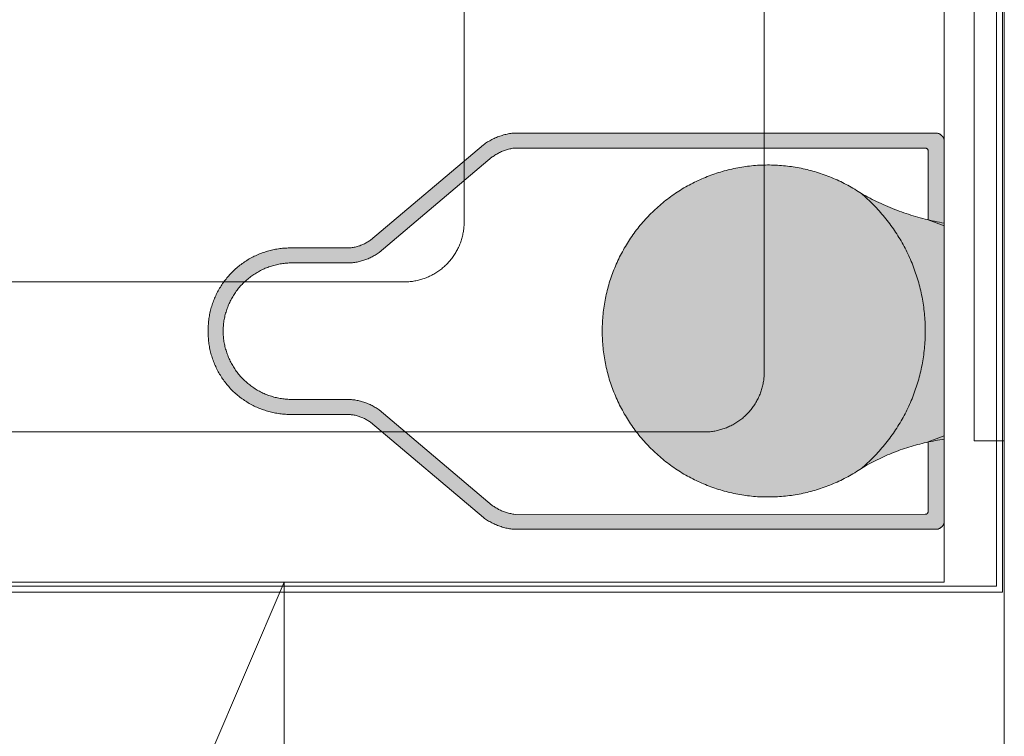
# Model space of a CAD drawing. Header units: metres. Extents: x -2 to 117, y -1 to 84.
# Tile 173 of 186: x 49.791 to 50.448, y 43.339 to 43.817. Entities that reach past the tile are written whole.
import ezdxf

# ---------------------------------------------------------------- set-up
doc = ezdxf.new("R2010")
doc.units = ezdxf.units.M
for name, color, linetype in [('KFP_Möblierung', 7, 'Continuous'), ('KFP_Möblierung_festeinbauten_neubau', 7, 'Continuous'), ('KFP_Sanitär', 7, 'Continuous'), ('KFP_Wand Aussen', 7, 'Continuous'), ('KFP_Wand Innen', 7, 'Continuous'), ('Neubau_KFP_BH_Lose Möblierung_neubau', 7, 'Continuous'), ('Neubau_KFP_Möblierung', 7, 'Continuous'), ('Neubau_KFP_Wand Innen', 7, 'Continuous')]:
    doc.layers.add(name, color=color, linetype=linetype)

# ---------------------------------------------------------------- blocks, each defined once
blk = doc.blocks.new('ITB_1002-ID-43-8-11635-220')
at = {"layer": 'KFP_Sanitär', "lineweight": 5, "true_color": 0x5a5d5a}
for points in [[(-15.04602, -17.26325), (-15.04184, -17.26239), (-15.04184, -17.25215), (-15.04602, -17.25302)], [(-15.04184, -17.26239), (-15.04064, -17.26215), (-15.04064, -17.25215), (-15.04184, -17.25215)], [(-15.04064, -17.26215), (-14.76725, -17.26215), (-14.76725, -17.25215), (-15.04064, -17.25215)], [(-14.76725, -17.26215), (-14.76584, -17.26274), (-14.76525, -17.26415), (-14.76525, -17.25215), (-14.76584, -17.25215), (-14.76725, -17.25215)], [(-14.76525, -17.26415), (-14.76021, -17.31187), (-14.75765, -17.3128), (-14.75562, -17.31353), (-14.75562, -17.25445), (-14.75765, -17.25277), (-14.76021, -17.25215), (-14.76525, -17.25215)], [(-15.06167, -17.27304), (-15.05581, -17.2681), (-15.05581, -17.25641), (-15.06167, -17.25996)], [(-15.05581, -17.2681), (-15.05554, -17.26794), (-15.05554, -17.25624), (-15.05581, -17.25641)], [(-15.05554, -17.26794), (-15.05112, -17.26525), (-15.05112, -17.2545), (-15.05554, -17.25624)], [(-15.05112, -17.26525), (-15.04886, -17.26437), (-15.04886, -17.25361), (-15.05112, -17.2545)], [(-15.04886, -17.26437), (-15.04602, -17.26325), (-15.04602, -17.25302), (-15.04886, -17.25361)], [(-14.75562, -17.31353), (-14.75453, -17.31393), (-14.75453, -17.25685), (-14.75562, -17.25445)], [(-15.13127, -17.33174), (-15.13127, -17.31866), (-15.06167, -17.25996), (-15.06167, -17.27304)], [(-14.76525, -17.31005), (-14.76021, -17.31187), (-14.76525, -17.26415)], [(-14.90889, -17.48836), (-14.89645, -17.49197), (-14.89645, -17.27621), (-14.90889, -17.27982)], [(-14.89645, -17.49197), (-14.88368, -17.4941), (-14.88368, -17.27408), (-14.89645, -17.27621)], [(-14.88368, -17.4941), (-14.87074, -17.49473), (-14.87074, -17.27346), (-14.88368, -17.27408)], [(-14.87074, -17.49473), (-14.85782, -17.49384), (-14.85782, -17.27435), (-14.87074, -17.27346)], [(-14.85782, -17.49384), (-14.84509, -17.49144), (-14.84509, -17.27675), (-14.85782, -17.27435)], [(-14.84509, -17.49144), (-14.83273, -17.48757), (-14.83273, -17.28061), (-14.84509, -17.27675)], [(-14.93208, -17.47693), (-14.92082, -17.48332), (-14.92082, -17.28486), (-14.93208, -17.29126)], [(-14.92082, -17.48332), (-14.90889, -17.48836), (-14.90889, -17.27982), (-14.92082, -17.28486)], [(-14.83273, -17.48757), (-14.82091, -17.48229), (-14.82091, -17.2859), (-14.83273, -17.28061)], [(-14.94252, -17.46926), (-14.93208, -17.47693), (-14.93208, -17.29126), (-14.94252, -17.29893)], [(-14.82091, -17.48229), (-14.80978, -17.47566), (-14.80978, -17.29253), (-14.82091, -17.2859)], [(-14.80978, -17.47566), (-14.79677, -17.46873), (-14.79665, -17.46868), (-14.78314, -17.46315), (-14.783, -17.46311), (-14.76901, -17.45896), (-14.76892, -17.45895), (-14.75453, -17.45622), (-14.75453, -17.31222), (-14.76892, -17.30909), (-14.76901, -17.30907), (-14.783, -17.30474), (-14.78314, -17.30469), (-14.79665, -17.29921), (-14.79677, -17.29915), (-14.80978, -17.29253)], [(-14.95198, -17.46042), (-14.94252, -17.46926), (-14.94252, -17.29893), (-14.95198, -17.30777)], [(-14.96035, -17.45054), (-14.95198, -17.46042), (-14.95198, -17.30777), (-14.96035, -17.31765)], [(-14.96751, -17.43974), (-14.96035, -17.45054), (-14.96035, -17.31765), (-14.96751, -17.32844)], [(-15.14156, -17.33682), (-15.13742, -17.33537), (-15.13742, -17.32376), (-15.14156, -17.32623)], [(-15.13742, -17.33537), (-15.13705, -17.33516), (-15.13127, -17.33174), (-15.13127, -17.31866), (-15.13705, -17.32354), (-15.13742, -17.32376)], [(-15.21219, -17.34485), (-15.20712, -17.34249), (-15.205, -17.3415), (-15.205, -17.33086), (-15.20712, -17.33137), (-15.21219, -17.33345)], [(-15.205, -17.3415), (-15.19865, -17.33979), (-15.19733, -17.33944), (-15.19733, -17.32927), (-15.19865, -17.32937), (-15.205, -17.33086)], [(-15.19733, -17.33944), (-15.18996, -17.33878), (-15.18942, -17.33873), (-15.18942, -17.32873), (-15.18996, -17.32873), (-15.19733, -17.32927)], [(-15.18942, -17.33873), (-15.1517, -17.33873), (-15.1517, -17.32873), (-15.18942, -17.32873)], [(-15.1517, -17.33873), (-15.15124, -17.33873), (-15.14651, -17.33806), (-15.14651, -17.32798), (-15.15124, -17.32867), (-15.1517, -17.32873)], [(-15.14651, -17.33806), (-15.14416, -17.33773), (-15.14156, -17.33682), (-15.14156, -17.32623), (-15.14416, -17.32715), (-15.14651, -17.32798)], [(-14.97336, -17.42819), (-14.96751, -17.43974), (-14.96751, -17.32844), (-14.97336, -17.34)], [(-15.2226, -17.35326), (-15.21871, -17.34939), (-15.21871, -17.33684), (-15.2226, -17.33923)], [(-15.21871, -17.34939), (-15.21517, -17.34693), (-15.21517, -17.33468), (-15.21871, -17.33684)], [(-15.21517, -17.34693), (-15.21219, -17.34485), (-15.21219, -17.33345), (-15.21517, -17.33468)], [(-15.22892, -17.36148), (-15.22434, -17.35499), (-15.22434, -17.34072), (-15.22892, -17.34464)], [(-15.22434, -17.35499), (-15.2226, -17.35326), (-15.2226, -17.33923), (-15.22434, -17.34072)], [(-14.97782, -17.41603), (-14.97336, -17.42819), (-14.97336, -17.34), (-14.97782, -17.35216)], [(-15.23442, -17.37631), (-15.23231, -17.36866), (-15.23231, -17.34855), (-15.23442, -17.35103)], [(-15.23231, -17.36866), (-15.22921, -17.36209), (-15.22921, -17.34489), (-15.23231, -17.34855)], [(-15.22921, -17.36209), (-15.22892, -17.36148), (-15.22892, -17.34464), (-15.22921, -17.34489)], [(-15.23935, -17.40946), (-15.23518, -17.41635), (-15.23518, -17.35208), (-15.23935, -17.35898)], [(-15.23518, -17.38422), (-15.23484, -17.38074), (-15.23442, -17.37631), (-15.23442, -17.35103), (-15.23484, -17.35153), (-15.23518, -17.35208)], [(-14.98082, -17.40343), (-14.97782, -17.41603), (-14.97782, -17.35216), (-14.98082, -17.36476)], [(-15.24459, -17.3929), (-15.24263, -17.40139), (-15.23935, -17.40946), (-15.23935, -17.35898), (-15.24263, -17.36705), (-15.24459, -17.37553)], [(-14.98234, -17.39057), (-14.98082, -17.40343), (-14.98082, -17.36476), (-14.98234, -17.37762)], [(-15.24518, -17.38422), (-15.24459, -17.3929), (-15.24459, -17.37553)], [(-15.23518, -17.41635), (-15.23484, -17.4169), (-15.23442, -17.4174), (-15.23231, -17.41988), (-15.22921, -17.42354), (-15.22892, -17.42379), (-15.22434, -17.42772), (-15.2226, -17.42921), (-15.21871, -17.43159), (-15.21517, -17.43375), (-15.21219, -17.43498), (-15.20712, -17.43707), (-15.205, -17.43757), (-15.19865, -17.43907), (-15.19733, -17.43916), (-15.18996, -17.4397), (-15.18942, -17.4397), (-15.18942, -17.4297), (-15.18996, -17.42965), (-15.19733, -17.42899), (-15.19865, -17.42864), (-15.205, -17.42693), (-15.20712, -17.42594), (-15.21219, -17.42358), (-15.21517, -17.4215), (-15.21871, -17.41904), (-15.2226, -17.41517), (-15.22434, -17.41344), (-15.22892, -17.40696), (-15.22921, -17.40634), (-15.23231, -17.39978), (-15.23442, -17.39212), (-15.23484, -17.3877), (-15.23518, -17.38422)], [(-15.18942, -17.4397), (-15.1517, -17.4397), (-15.1517, -17.4297), (-15.18942, -17.4297)], [(-15.1517, -17.4397), (-15.15124, -17.43977), (-15.14651, -17.44045), (-15.14416, -17.44128), (-15.14156, -17.4422), (-15.14156, -17.43161), (-15.14416, -17.4307), (-15.14651, -17.43037), (-15.15124, -17.4297), (-15.1517, -17.4297)], [(-15.14156, -17.4422), (-15.13742, -17.44467), (-15.13742, -17.43306), (-15.14156, -17.43161)], [(-15.13742, -17.44467), (-15.13705, -17.44489), (-15.13705, -17.43328), (-15.13742, -17.43306)], [(-15.13705, -17.44489), (-15.13127, -17.44977), (-15.13127, -17.43669), (-15.13705, -17.43328)], [(-15.13127, -17.44977), (-15.06167, -17.50847), (-15.06167, -17.49539), (-15.13127, -17.43669)], [(-14.76525, -17.50428), (-14.76021, -17.51628), (-14.75765, -17.51566), (-14.75562, -17.51398), (-14.75453, -17.51158), (-14.75453, -17.45389), (-14.75562, -17.4543), (-14.75765, -17.45506), (-14.76021, -17.45601), (-14.76525, -17.45789)], [(-15.06167, -17.50847), (-15.05581, -17.51203), (-15.05554, -17.51219), (-15.05112, -17.51393), (-15.04886, -17.51482), (-15.04602, -17.51542), (-15.04184, -17.51628), (-15.04064, -17.51628), (-15.04064, -17.50629), (-15.04184, -17.50604), (-15.04602, -17.50518), (-15.04886, -17.50407), (-15.05112, -17.50318), (-15.05554, -17.5005), (-15.05581, -17.50033), (-15.06167, -17.49539)], [(-15.04064, -17.51628), (-14.76725, -17.51628), (-14.76725, -17.50628), (-15.04064, -17.50629)], [(-14.76725, -17.51628), (-14.76584, -17.51628), (-14.76525, -17.51628), (-14.76021, -17.51628), (-14.76525, -17.50428), (-14.76584, -17.5057), (-14.76725, -17.50628)]]:
    blk.add_hatch(color=251, dxfattribs=at).paths.add_polyline_path(points)
at = {"layer": 'KFP_Möblierung', "color": 251, "lineweight": 5, "true_color": 0x5a5d5a}
for p, q in [((-14.87453, -17.41139), (-14.87453, -16.29139)), ((-15.07453, -17.31139), (-15.07453, -16.39139)), ((-14.75453, -17.30139), (-14.75453, -17.21139)), ((-14.75453, -17.43639), (-14.75453, -17.34639)), ((-15.63453, -17.35139), (-15.11453, -17.35139)), ((-15.73453, -17.45139), (-14.91453, -17.45139)), ((-14.75453, -17.55139), (-14.75453, -17.48139)), ((-15.36503, -17.55139), (-15.27503, -17.55139)), ((-15.23003, -17.55139), (-15.14003, -17.55139)), ((-15.09503, -17.55139), (-15.00503, -17.55139)), ((-14.96003, -17.55139), (-14.87003, -17.55139)), ((-14.82503, -17.55139), (-14.75453, -17.55139))]:
    blk.add_line(p, q, dxfattribs=at)
for points in [[(-15.79453, -16.15139), (-15.79453, -17.55139), (-14.75453, -17.55139), (-14.75453, -16.15139), (-15.79453, -16.15139)], [(-15.11453, -17.35139), (-15.11373, -17.35138), (-15.11294, -17.35136), (-15.11214, -17.35132), (-15.11135, -17.35127), (-15.11056, -17.3512), (-15.10977, -17.35111), (-15.10898, -17.35101), (-15.10819, -17.35089), (-15.10741, -17.35075), (-15.10663, -17.3506), (-15.10585, -17.35044), (-15.10507, -17.35026), (-15.1043, -17.35006), (-15.10354, -17.34985), (-15.10277, -17.34963), (-15.10202, -17.34939), (-15.10126, -17.34913), (-15.10051, -17.34886), (-15.09977, -17.34857), (-15.09904, -17.34827), (-15.09831, -17.34796), (-15.09758, -17.34763), (-15.09687, -17.34728), (-15.09616, -17.34692), (-15.09545, -17.34655), (-15.09476, -17.34617), (-15.09407, -17.34577), (-15.09339, -17.34535), (-15.09272, -17.34493), (-15.09206, -17.34448), (-15.0914, -17.34403), (-15.09076, -17.34357), (-15.09012, -17.34309), (-15.0895, -17.3426), (-15.08888, -17.34209), (-15.08828, -17.34158), (-15.08768, -17.34105), (-15.0871, -17.34051), (-15.08653, -17.33996), (-15.08596, -17.33939), (-15.08541, -17.33882), (-15.08487, -17.33824), (-15.08434, -17.33764), (-15.08383, -17.33704), (-15.08332, -17.33642), (-15.08283, -17.3358), (-15.08235, -17.33516), (-15.08189, -17.33452), (-15.08143, -17.33386), (-15.08099, -17.3332), (-15.08057, -17.33253), (-15.08015, -17.33185), (-15.07975, -17.33116), (-15.07937, -17.33047), (-15.079, -17.32976), (-15.07864, -17.32905), (-15.07829, -17.32834), (-15.07796, -17.32761), (-15.07765, -17.32688), (-15.07735, -17.32615), (-15.07706, -17.32541), (-15.07679, -17.32466), (-15.07653, -17.3239), (-15.07629, -17.32315), (-15.07607, -17.32238), (-15.07586, -17.32162), (-15.07566, -17.32085), (-15.07548, -17.32007), (-15.07532, -17.31929), (-15.07517, -17.31851), (-15.07503, -17.31773), (-15.07491, -17.31694), (-15.07481, -17.31615), (-15.07472, -17.31536), (-15.07465, -17.31457), (-15.0746, -17.31378), (-15.07456, -17.31298), (-15.07454, -17.31219), (-15.07453, -17.31139)], [(-14.91453, -17.45139), (-14.91373, -17.45138), (-14.91294, -17.45136), (-14.91214, -17.45132), (-14.91135, -17.45127), (-14.91056, -17.4512), (-14.90977, -17.45111), (-14.90898, -17.45101), (-14.90819, -17.45089), (-14.90741, -17.45075), (-14.90663, -17.4506), (-14.90585, -17.45044), (-14.90507, -17.45026), (-14.9043, -17.45006), (-14.90354, -17.44985), (-14.90277, -17.44963), (-14.90202, -17.44939), (-14.90126, -17.44913), (-14.90051, -17.44886), (-14.89977, -17.44857), (-14.89904, -17.44827), (-14.89831, -17.44796), (-14.89758, -17.44763), (-14.89687, -17.44728), (-14.89616, -17.44692), (-14.89545, -17.44655), (-14.89476, -17.44617), (-14.89407, -17.44577), (-14.89339, -17.44535), (-14.89272, -17.44493), (-14.89206, -17.44448), (-14.8914, -17.44403), (-14.89076, -17.44357), (-14.89012, -17.44309), (-14.8895, -17.4426), (-14.88888, -17.44209), (-14.88828, -17.44158), (-14.88768, -17.44105), (-14.8871, -17.44051), (-14.88653, -17.43996), (-14.88596, -17.43939), (-14.88541, -17.43882), (-14.88487, -17.43824), (-14.88434, -17.43764), (-14.88383, -17.43704), (-14.88332, -17.43642), (-14.88283, -17.4358), (-14.88235, -17.43516), (-14.88189, -17.43452), (-14.88143, -17.43386), (-14.88099, -17.4332), (-14.88057, -17.43253), (-14.88015, -17.43185), (-14.87975, -17.43116), (-14.87937, -17.43047), (-14.879, -17.42976), (-14.87864, -17.42905), (-14.87829, -17.42834), (-14.87796, -17.42761), (-14.87765, -17.42688), (-14.87735, -17.42615), (-14.87706, -17.42541), (-14.87679, -17.42466), (-14.87653, -17.4239), (-14.87629, -17.42315), (-14.87607, -17.42238), (-14.87586, -17.42162), (-14.87566, -17.42085), (-14.87548, -17.42007), (-14.87532, -17.41929), (-14.87517, -17.41851), (-14.87503, -17.41773), (-14.87491, -17.41694), (-14.87481, -17.41615), (-14.87472, -17.41536), (-14.87465, -17.41457), (-14.8746, -17.41378), (-14.87456, -17.41298), (-14.87454, -17.41219), (-14.87453, -17.41139)]]:
    blk.add_lwpolyline(points, dxfattribs=at)
at = {"layer": 'KFP_Möblierung_festeinbauten_neubau', "color": 251, "lineweight": 5, "true_color": 0x5a5d5a}
for p, q in [((-14.71979, -17.55412), (-15.79391, -17.55412)), ((-15.79391, -17.55812), (-14.71579, -17.55812))]:
    blk.add_line(p, q, dxfattribs=at)
at = {"layer": 'KFP_Sanitär', "color": 251, "lineweight": 5, "true_color": 0x5a5d5a}
for p, q in [((-14.76021, -17.25215), (-15.04184, -17.25215)), ((-14.75453, -17.31393), (-14.75453, -17.25685)), ((-15.06167, -17.25996), (-15.13705, -17.32354)), ((-15.04064, -17.26215), (-14.76725, -17.26215)), ((-14.76525, -17.26415), (-14.76525, -17.31005)), ((-15.13127, -17.33174), (-15.05581, -17.2681)), ((-14.76525, -17.31005), (-14.75453, -17.31393)), ((-14.75453, -17.38422), (-14.75453, -17.31222)), ((-15.1517, -17.32873), (-15.18996, -17.32873)), ((-15.18942, -17.33873), (-15.15124, -17.33873)), ((-14.75453, -17.45622), (-14.75453, -17.38422)), ((-15.15124, -17.4297), (-15.18942, -17.4297)), ((-15.18996, -17.4397), (-15.1517, -17.4397)), ((-15.05581, -17.50033), (-15.13127, -17.43669)), ((-15.13705, -17.44489), (-15.06167, -17.50847)), ((-14.75453, -17.45389), (-14.76525, -17.45789)), ((-14.75453, -17.51158), (-14.75453, -17.45389)), ((-14.76525, -17.45789), (-14.76525, -17.50428)), ((-14.76725, -17.50628), (-15.04064, -17.50629)), ((-15.04184, -17.51628), (-14.76021, -17.51628))]:
    blk.add_line(p, q, dxfattribs=at)
for points in [[(-15.04184, -17.25215), (-15.04266, -17.25226), (-15.04348, -17.25238), (-15.0443, -17.25252), (-15.04511, -17.25267), (-15.04592, -17.25285), (-15.04673, -17.25303), (-15.04753, -17.25324), (-15.04833, -17.25345), (-15.04913, -17.25369), (-15.04992, -17.25394), (-15.0507, -17.2542), (-15.05148, -17.25449), (-15.05226, -17.25478), (-15.05303, -17.25509), (-15.05379, -17.25542), (-15.05454, -17.25576), (-15.05529, -17.25612), (-15.05603, -17.25649), (-15.05677, -17.25687), (-15.05749, -17.25727), (-15.05821, -17.25769), (-15.05892, -17.25811), (-15.05962, -17.25856), (-15.06032, -17.25901), (-15.061, -17.25948), (-15.06167, -17.25996)], [(-14.75453, -17.25685), (-14.7546, -17.25655), (-14.75468, -17.25626), (-14.75478, -17.25597), (-14.75489, -17.25568), (-14.75502, -17.2554), (-14.75517, -17.25513), (-14.75532, -17.25487), (-14.7555, -17.25462), (-14.75568, -17.25437), (-14.75588, -17.25414), (-14.75608, -17.25391), (-14.75631, -17.2537), (-14.75654, -17.2535), (-14.75678, -17.25331), (-14.75703, -17.25313), (-14.75729, -17.25297), (-14.75756, -17.25282), (-14.75783, -17.25268), (-14.75811, -17.25256), (-14.7584, -17.25246), (-14.75869, -17.25237), (-14.75899, -17.25229), (-14.75929, -17.25223), (-14.75959, -17.25219), (-14.7599, -17.25216), (-14.76021, -17.25215)], [(-15.04064, -17.26215), (-15.04135, -17.26224), (-15.04206, -17.26234), (-15.04277, -17.26247), (-15.04347, -17.26261), (-15.04417, -17.26276), (-15.04487, -17.26293), (-15.04556, -17.26312), (-15.04625, -17.26332), (-15.04693, -17.26353), (-15.04761, -17.26377), (-15.04828, -17.26401), (-15.04895, -17.26428), (-15.04961, -17.26455), (-15.05026, -17.26484), (-15.05091, -17.26515), (-15.05155, -17.26547), (-15.05218, -17.2658), (-15.05281, -17.26615), (-15.05343, -17.26652), (-15.05404, -17.26689), (-15.05464, -17.26728), (-15.05523, -17.26769), (-15.05581, -17.2681)], [(-14.76525, -17.26415), (-14.76526, -17.26397), (-14.76529, -17.26378), (-14.76533, -17.2636), (-14.76539, -17.26343), (-14.76546, -17.26326), (-14.76555, -17.2631), (-14.76566, -17.26295), (-14.76577, -17.2628), (-14.76591, -17.26267), (-14.76605, -17.26255), (-14.7662, -17.26245), (-14.76636, -17.26236), (-14.76653, -17.26229), (-14.76671, -17.26223), (-14.76688, -17.26218), (-14.76707, -17.26216), (-14.76725, -17.26215)], [(-14.80978, -17.29253), (-14.81089, -17.29179), (-14.812, -17.29106), (-14.81312, -17.29035), (-14.81425, -17.28965), (-14.81539, -17.28897), (-14.81653, -17.2883), (-14.81769, -17.28764), (-14.81885, -17.28699), (-14.82002, -17.28636), (-14.82119, -17.28575), (-14.82238, -17.28515), (-14.82357, -17.28456), (-14.82477, -17.28399), (-14.82597, -17.28343), (-14.82718, -17.28288), (-14.8284, -17.28236), (-14.82963, -17.28184), (-14.83086, -17.28134), (-14.83209, -17.28086), (-14.83334, -17.28039), (-14.83458, -17.27993), (-14.83584, -17.27949), (-14.83709, -17.27906), (-14.83836, -17.27865), (-14.83963, -17.27826), (-14.8409, -17.27788), (-14.84218, -17.27752), (-14.84346, -17.27717), (-14.84474, -17.27683), (-14.84603, -17.27652), (-14.84733, -17.27621), (-14.84862, -17.27593), (-14.84992, -17.27565), (-14.85123, -17.2754), (-14.85253, -17.27516), (-14.85384, -17.27493), (-14.85515, -17.27473), (-14.85647, -17.27453), (-14.85778, -17.27435), (-14.8591, -17.27419), (-14.86042, -17.27405), (-14.86174, -17.27392), (-14.86307, -17.2738), (-14.86439, -17.27371), (-14.86572, -17.27362), (-14.86704, -17.27356), (-14.86837, -17.27351), (-14.8697, -17.27347), (-14.87103, -17.27346), (-14.87235, -17.27345), (-14.87368, -17.27347), (-14.87501, -17.2735), (-14.87634, -17.27354), (-14.87766, -17.2736), (-14.87899, -17.27368), (-14.88032, -17.27377), (-14.88164, -17.27388), (-14.88296, -17.27401), (-14.88428, -17.27415), (-14.8856, -17.27431), (-14.88692, -17.27448), (-14.88823, -17.27467), (-14.88955, -17.27487), (-14.89086, -17.27509), (-14.89216, -17.27533), (-14.89347, -17.27558), (-14.89477, -17.27584), (-14.89607, -17.27613), (-14.89736, -17.27642), (-14.89865, -17.27674), (-14.89994, -17.27707), (-14.90122, -17.27741), (-14.9025, -17.27777), (-14.90377, -17.27815), (-14.90504, -17.27854), (-14.90631, -17.27894), (-14.90757, -17.27936), (-14.90882, -17.2798), (-14.91007, -17.28025), (-14.91131, -17.28072), (-14.91255, -17.2812), (-14.91378, -17.28169), (-14.91501, -17.2822), (-14.91623, -17.28273), (-14.91744, -17.28327), (-14.91865, -17.28382), (-14.91985, -17.28439), (-14.92104, -17.28497), (-14.92223, -17.28557), (-14.92341, -17.28618), (-14.92458, -17.28681), (-14.92575, -17.28745), (-14.9269, -17.2881), (-14.92805, -17.28877), (-14.92919, -17.28945), (-14.93032, -17.29014), (-14.93145, -17.29085), (-14.93256, -17.29157), (-14.93367, -17.29231), (-14.93476, -17.29306), (-14.93585, -17.29382), (-14.93693, -17.29459), (-14.938, -17.29538), (-14.93906, -17.29618), (-14.94011, -17.29699), (-14.94115, -17.29782), (-14.94218, -17.29865), (-14.9432, -17.2995), (-14.94421, -17.30037), (-14.94521, -17.30124), (-14.9462, -17.30213), (-14.94718, -17.30303), (-14.94815, -17.30394), (-14.94911, -17.30486), (-14.95005, -17.30579), (-14.95099, -17.30673), (-14.95191, -17.30769), (-14.95282, -17.30865), (-14.95372, -17.30963), (-14.95461, -17.31062), (-14.95548, -17.31162), (-14.95635, -17.31263), (-14.9572, -17.31365), (-14.95804, -17.31467), (-14.95887, -17.31571), (-14.95968, -17.31676), (-14.96048, -17.31782), (-14.96127, -17.31889), (-14.96205, -17.31997), (-14.96281, -17.32105), (-14.96356, -17.32215), (-14.9643, -17.32326), (-14.96502, -17.32437), (-14.96573, -17.32549), (-14.96643, -17.32662), (-14.96711, -17.32776), (-14.96778, -17.32891), (-14.96844, -17.33006), (-14.96908, -17.33123), (-14.96971, -17.3324), (-14.97032, -17.33357), (-14.97092, -17.33476), (-14.9715, -17.33595), (-14.97208, -17.33715), (-14.97263, -17.33836), (-14.97317, -17.33957), (-14.9737, -17.34079), (-14.97421, -17.34201), (-14.97471, -17.34325), (-14.97519, -17.34448), (-14.97566, -17.34573), (-14.97611, -17.34697), (-14.97655, -17.34823), (-14.97698, -17.34949), (-14.97738, -17.35075), (-14.97778, -17.35202), (-14.97815, -17.35329), (-14.97852, -17.35457), (-14.97886, -17.35585), (-14.97919, -17.35714), (-14.97951, -17.35843), (-14.97981, -17.35972), (-14.98009, -17.36102), (-14.98036, -17.36232), (-14.98062, -17.36363), (-14.98086, -17.36493), (-14.98108, -17.36624), (-14.98128, -17.36755), (-14.98147, -17.36887), (-14.98165, -17.37018), (-14.98181, -17.3715), (-14.98195, -17.37282), (-14.98208, -17.37415), (-14.98219, -17.37547), (-14.98229, -17.37679), (-14.98237, -17.37812), (-14.98243, -17.37945), (-14.98248, -17.38077), (-14.98251, -17.3821), (-14.98253, -17.38343), (-14.98253, -17.38476), (-14.98251, -17.38609), (-14.98248, -17.38741), (-14.98243, -17.38874), (-14.98237, -17.39007), (-14.98229, -17.39139), (-14.98219, -17.39272), (-14.98208, -17.39404), (-14.98195, -17.39536), (-14.98181, -17.39668), (-14.98165, -17.398), (-14.98147, -17.39932), (-14.98128, -17.40063), (-14.98108, -17.40194), (-14.98086, -17.40325), (-14.98062, -17.40456), (-14.98036, -17.40586), (-14.98009, -17.40717), (-14.97981, -17.40846), (-14.97951, -17.40976), (-14.97919, -17.41105), (-14.97886, -17.41233), (-14.97852, -17.41361), (-14.97815, -17.41489), (-14.97778, -17.41617), (-14.97738, -17.41743), (-14.97698, -17.4187), (-14.97655, -17.41996), (-14.97611, -17.42121), (-14.97566, -17.42246), (-14.97519, -17.4237), (-14.97471, -17.42494), (-14.97421, -17.42617), (-14.9737, -17.4274), (-14.97317, -17.42862), (-14.97263, -17.42983), (-14.97208, -17.43103), (-14.9715, -17.43223), (-14.97092, -17.43343), (-14.97032, -17.43461), (-14.96971, -17.43579), (-14.96908, -17.43696), (-14.96844, -17.43812), (-14.96778, -17.43928), (-14.96711, -17.44043), (-14.96643, -17.44156), (-14.96573, -17.4427), (-14.96502, -17.44382), (-14.9643, -17.44493), (-14.96356, -17.44604), (-14.96281, -17.44713), (-14.96205, -17.44822), (-14.96127, -17.4493), (-14.96048, -17.45036), (-14.95968, -17.45142), (-14.95887, -17.45247), (-14.95804, -17.45351), (-14.9572, -17.45454), (-14.95635, -17.45556), (-14.95548, -17.45657), (-14.95461, -17.45757), (-14.95372, -17.45855), (-14.95282, -17.45953), (-14.95191, -17.4605), (-14.95099, -17.46145), (-14.95005, -17.4624), (-14.94911, -17.46333), (-14.94815, -17.46425), (-14.94718, -17.46516), (-14.9462, -17.46606), (-14.94521, -17.46694), (-14.94421, -17.46782), (-14.9432, -17.46868), (-14.94218, -17.46953), (-14.94115, -17.47037), (-14.94011, -17.47119), (-14.93906, -17.47201), (-14.938, -17.47281), (-14.93693, -17.47359), (-14.93585, -17.47437), (-14.93476, -17.47513), (-14.93367, -17.47588), (-14.93256, -17.47661), (-14.93145, -17.47733), (-14.93032, -17.47804), (-14.92919, -17.47874), (-14.92805, -17.47942), (-14.9269, -17.48009), (-14.92575, -17.48074), (-14.92458, -17.48138), (-14.92341, -17.482), (-14.92223, -17.48262), (-14.92104, -17.48321), (-14.91985, -17.4838), (-14.91865, -17.48436), (-14.91744, -17.48492), (-14.91623, -17.48546), (-14.91501, -17.48598), (-14.91378, -17.48649), (-14.91255, -17.48699), (-14.91131, -17.48747), (-14.91007, -17.48794), (-14.90882, -17.48839), (-14.90757, -17.48882), (-14.90631, -17.48924), (-14.90504, -17.48965), (-14.90377, -17.49004), (-14.9025, -17.49041), (-14.90122, -17.49077), (-14.89994, -17.49112), (-14.89865, -17.49145), (-14.89736, -17.49176), (-14.89607, -17.49206), (-14.89477, -17.49234), (-14.89347, -17.49261), (-14.89216, -17.49286), (-14.89086, -17.4931), (-14.88955, -17.49332), (-14.88823, -17.49352), (-14.88692, -17.49371), (-14.8856, -17.49388), (-14.88428, -17.49404), (-14.88296, -17.49418), (-14.88164, -17.4943), (-14.88032, -17.49441), (-14.87899, -17.49451), (-14.87766, -17.49458), (-14.87634, -17.49464), (-14.87501, -17.49469), (-14.87368, -17.49472), (-14.87235, -17.49473), (-14.87103, -17.49473), (-14.8697, -17.49471), (-14.86837, -17.49468), (-14.86704, -17.49463), (-14.86572, -17.49456), (-14.86439, -17.49448), (-14.86307, -17.49438), (-14.86174, -17.49427), (-14.86042, -17.49414), (-14.8591, -17.49399), (-14.85778, -17.49383), (-14.85647, -17.49365), (-14.85515, -17.49346), (-14.85384, -17.49325), (-14.85253, -17.49303), (-14.85123, -17.49279), (-14.84992, -17.49253), (-14.84862, -17.49226), (-14.84733, -17.49197), (-14.84603, -17.49167), (-14.84474, -17.49135), (-14.84346, -17.49102), (-14.84218, -17.49067), (-14.8409, -17.49031), (-14.83963, -17.48993), (-14.83836, -17.48953), (-14.83709, -17.48912), (-14.83584, -17.4887), (-14.83458, -17.48826), (-14.83334, -17.4878), (-14.83209, -17.48733), (-14.83086, -17.48685), (-14.82963, -17.48635), (-14.8284, -17.48583), (-14.82718, -17.4853), (-14.82597, -17.48476), (-14.82477, -17.4842), (-14.82357, -17.48363), (-14.82238, -17.48304), (-14.82119, -17.48244), (-14.82002, -17.48182), (-14.81885, -17.48119), (-14.81769, -17.48055), (-14.81653, -17.47989), (-14.81539, -17.47922), (-14.81425, -17.47853), (-14.81312, -17.47784), (-14.812, -17.47712), (-14.81089, -17.4764), (-14.80978, -17.47566)], [(-14.80978, -17.29253), (-14.80835, -17.29332), (-14.80691, -17.29411), (-14.80547, -17.29488), (-14.80402, -17.29564), (-14.80256, -17.29638), (-14.80109, -17.29711), (-14.79962, -17.29782), (-14.79814, -17.29852), (-14.79665, -17.29921), (-14.79516, -17.29988), (-14.79366, -17.30054), (-14.79215, -17.30118), (-14.79064, -17.30181), (-14.78913, -17.30243), (-14.7876, -17.30303), (-14.78607, -17.30362), (-14.78454, -17.30419), (-14.783, -17.30474), (-14.78145, -17.30529), (-14.7799, -17.30581), (-14.77835, -17.30633), (-14.77679, -17.30682), (-14.77523, -17.30731), (-14.77366, -17.30778), (-14.77208, -17.30823), (-14.77051, -17.30867), (-14.76892, -17.30909), (-14.76734, -17.3095), (-14.76575, -17.30989), (-14.76416, -17.31027), (-14.76256, -17.31063), (-14.76096, -17.31098), (-14.75936, -17.31131), (-14.75775, -17.31163), (-14.75614, -17.31193), (-14.75453, -17.31222)], [(-14.80978, -17.47566), (-14.80873, -17.47476), (-14.80769, -17.47386), (-14.80666, -17.47294), (-14.80564, -17.472), (-14.80463, -17.47106), (-14.80364, -17.47011), (-14.80265, -17.46914), (-14.80168, -17.46816), (-14.80071, -17.46717), (-14.79976, -17.46617), (-14.79882, -17.46516), (-14.79789, -17.46414), (-14.79697, -17.46311), (-14.79607, -17.46207), (-14.79518, -17.46101), (-14.79429, -17.45995), (-14.79343, -17.45888), (-14.79257, -17.45779), (-14.79173, -17.4567), (-14.7909, -17.4556), (-14.79008, -17.45448), (-14.78927, -17.45336), (-14.78848, -17.45223), (-14.7877, -17.45109), (-14.78694, -17.44994), (-14.78618, -17.44879), (-14.78544, -17.44762), (-14.78472, -17.44645), (-14.78401, -17.44526), (-14.78331, -17.44407), (-14.78262, -17.44287), (-14.78195, -17.44167), (-14.7813, -17.44045), (-14.78065, -17.43923), (-14.78002, -17.438), (-14.77941, -17.43676), (-14.77881, -17.43552), (-14.77822, -17.43427), (-14.77765, -17.43301), (-14.7771, -17.43175), (-14.77655, -17.43048), (-14.77603, -17.4292), (-14.77551, -17.42792), (-14.77502, -17.42663), (-14.77453, -17.42534), (-14.77406, -17.42404), (-14.77361, -17.42274), (-14.77317, -17.42143), (-14.77275, -17.42011), (-14.77234, -17.4188), (-14.77195, -17.41747), (-14.77157, -17.41614), (-14.77121, -17.41481), (-14.77086, -17.41347), (-14.77053, -17.41213), (-14.77022, -17.41079), (-14.76992, -17.40944), (-14.76963, -17.40809), (-14.76936, -17.40674), (-14.76911, -17.40538), (-14.76887, -17.40402), (-14.76865, -17.40266), (-14.76845, -17.40129), (-14.76826, -17.39992), (-14.76808, -17.39855), (-14.76792, -17.39718), (-14.76778, -17.39581), (-14.76765, -17.39444), (-14.76754, -17.39306), (-14.76744, -17.39168), (-14.76737, -17.3903), (-14.7673, -17.38892), (-14.76725, -17.38754), (-14.76722, -17.38616), (-14.76721, -17.38478), (-14.76721, -17.3834), (-14.76722, -17.38202), (-14.76725, -17.38064), (-14.7673, -17.37926), (-14.76737, -17.37788), (-14.76744, -17.3765), (-14.76754, -17.37513), (-14.76765, -17.37375), (-14.76778, -17.37238), (-14.76792, -17.371), (-14.76808, -17.36963), (-14.76826, -17.36826), (-14.76845, -17.36689), (-14.76865, -17.36553), (-14.76887, -17.36417), (-14.76911, -17.36281), (-14.76936, -17.36145), (-14.76963, -17.36009), (-14.76992, -17.35874), (-14.77022, -17.3574), (-14.77053, -17.35605), (-14.77086, -17.35471), (-14.77121, -17.35338), (-14.77157, -17.35204), (-14.77195, -17.35071), (-14.77234, -17.34939), (-14.77275, -17.34807), (-14.77317, -17.34676), (-14.77361, -17.34545), (-14.77406, -17.34414), (-14.77453, -17.34284), (-14.77502, -17.34155), (-14.77551, -17.34026), (-14.77603, -17.33898), (-14.77655, -17.33771), (-14.7771, -17.33644), (-14.77765, -17.33517), (-14.77822, -17.33392), (-14.77881, -17.33267), (-14.77941, -17.33142), (-14.78002, -17.33019), (-14.78065, -17.32896), (-14.7813, -17.32773), (-14.78195, -17.32652), (-14.78262, -17.32531), (-14.78331, -17.32411), (-14.78401, -17.32292), (-14.78472, -17.32174), (-14.78544, -17.32057), (-14.78618, -17.3194), (-14.78694, -17.31824), (-14.7877, -17.31709), (-14.78848, -17.31595), (-14.78927, -17.31482), (-14.79008, -17.3137), (-14.7909, -17.31259), (-14.79173, -17.31149), (-14.79257, -17.31039), (-14.79343, -17.30931), (-14.79429, -17.30824), (-14.79518, -17.30717), (-14.79607, -17.30612), (-14.79697, -17.30508), (-14.79789, -17.30405), (-14.79882, -17.30302), (-14.79976, -17.30201), (-14.80071, -17.30101), (-14.80168, -17.30002), (-14.80265, -17.29905), (-14.80364, -17.29808), (-14.80463, -17.29713), (-14.80564, -17.29618), (-14.80666, -17.29525), (-14.80769, -17.29433), (-14.80873, -17.29342), (-14.80978, -17.29253)], [(-15.1517, -17.32873), (-15.15104, -17.3287), (-15.15039, -17.32864), (-15.14974, -17.32857), (-15.14908, -17.32849), (-15.14844, -17.32838), (-15.14779, -17.32827), (-15.14715, -17.32813), (-15.14651, -17.32798), (-15.14587, -17.32782), (-15.14524, -17.32764), (-15.14461, -17.32744), (-15.14399, -17.32723), (-15.14337, -17.327), (-15.14276, -17.32676), (-15.14216, -17.3265), (-15.14156, -17.32623), (-15.14097, -17.32594), (-15.14038, -17.32564), (-15.13981, -17.32533), (-15.13924, -17.325), (-15.13868, -17.32466), (-15.13813, -17.3243), (-15.13759, -17.32393), (-15.13705, -17.32354)], [(-15.18996, -17.32873), (-15.1909, -17.32874), (-15.19184, -17.32875), (-15.19278, -17.32879), (-15.19371, -17.32884), (-15.19465, -17.3289), (-15.19558, -17.32898), (-15.19651, -17.32908), (-15.19744, -17.3292), (-15.19837, -17.32932), (-15.1993, -17.32947), (-15.20022, -17.32963), (-15.20114, -17.32981), (-15.20206, -17.33), (-15.20297, -17.33021), (-15.20388, -17.33043), (-15.20479, -17.33067), (-15.20569, -17.33093), (-15.20659, -17.3312), (-15.20748, -17.33148), (-15.20837, -17.33178), (-15.20925, -17.3321), (-15.21013, -17.33243), (-15.211, -17.33277), (-15.21186, -17.33313), (-15.21272, -17.33351), (-15.21357, -17.3339), (-15.21442, -17.3343), (-15.21526, -17.33472), (-15.21609, -17.33516), (-15.21691, -17.3356), (-15.21773, -17.33606), (-15.21854, -17.33654), (-15.21934, -17.33703), (-15.22013, -17.33753), (-15.22091, -17.33805), (-15.22168, -17.33857), (-15.22245, -17.33912), (-15.2232, -17.33967), (-15.22395, -17.34024), (-15.22468, -17.34082), (-15.22541, -17.34141), (-15.22612, -17.34202), (-15.22683, -17.34264), (-15.22752, -17.34327), (-15.22821, -17.34391), (-15.22888, -17.34456), (-15.22954, -17.34523), (-15.23019, -17.3459), (-15.23083, -17.34659), (-15.23145, -17.34728), (-15.23207, -17.34799), (-15.23267, -17.34871), (-15.23326, -17.34944), (-15.23384, -17.35018), (-15.2344, -17.35093), (-15.23495, -17.35168), (-15.23549, -17.35245), (-15.23602, -17.35323), (-15.23653, -17.35401), (-15.23703, -17.35481), (-15.23751, -17.35561), (-15.23798, -17.35642), (-15.23844, -17.35724), (-15.23888, -17.35806), (-15.23931, -17.3589), (-15.23973, -17.35974), (-15.24013, -17.36058), (-15.24051, -17.36144), (-15.24088, -17.3623), (-15.24124, -17.36316), (-15.24158, -17.36404), (-15.24191, -17.36492), (-15.24222, -17.3658), (-15.24251, -17.36669), (-15.2428, -17.36758), (-15.24306, -17.36848), (-15.24331, -17.36939), (-15.24355, -17.37029), (-15.24376, -17.3712), (-15.24397, -17.37212), (-15.24416, -17.37304), (-15.24433, -17.37396), (-15.24449, -17.37488), (-15.24463, -17.37581), (-15.24475, -17.37674), (-15.24486, -17.37767), (-15.24495, -17.3786), (-15.24503, -17.37953), (-15.24509, -17.38047), (-15.24514, -17.38141), (-15.24516, -17.38234), (-15.24518, -17.38328), (-15.24518, -17.38422)], [(-15.15124, -17.33873), (-15.15047, -17.33869), (-15.14971, -17.33864), (-15.14894, -17.33856), (-15.14818, -17.33847), (-15.14742, -17.33837), (-15.14667, -17.33825), (-15.14591, -17.33811), (-15.14516, -17.33796), (-15.14441, -17.33779), (-15.14367, -17.33761), (-15.14293, -17.33741), (-15.14219, -17.3372), (-15.14146, -17.33696), (-15.14073, -17.33672), (-15.14001, -17.33646), (-15.1393, -17.33618), (-15.13859, -17.33589), (-15.13788, -17.33559), (-15.13719, -17.33526), (-15.1365, -17.33493), (-15.13582, -17.33458), (-15.13514, -17.33422), (-15.13447, -17.33384), (-15.13381, -17.33345), (-15.13316, -17.33304), (-15.13252, -17.33262), (-15.13189, -17.33219), (-15.13127, -17.33174)], [(-15.18942, -17.33873), (-15.19028, -17.33874), (-15.19114, -17.33877), (-15.192, -17.33881), (-15.19286, -17.33887), (-15.19372, -17.33895), (-15.19458, -17.33904), (-15.19543, -17.33914), (-15.19629, -17.33927), (-15.19714, -17.33941), (-15.19799, -17.33956), (-15.19883, -17.33973), (-15.19967, -17.33992), (-15.20051, -17.34012), (-15.20135, -17.34034), (-15.20217, -17.34058), (-15.203, -17.34082), (-15.20382, -17.34109), (-15.20464, -17.34137), (-15.20545, -17.34167), (-15.20625, -17.34198), (-15.20705, -17.3423), (-15.20784, -17.34264), (-15.20862, -17.343), (-15.2094, -17.34337), (-15.21017, -17.34375), (-15.21094, -17.34415), (-15.21169, -17.34457), (-15.21244, -17.345), (-15.21318, -17.34544), (-15.21392, -17.34589), (-15.21464, -17.34636), (-15.21535, -17.34685), (-15.21606, -17.34734), (-15.21675, -17.34785), (-15.21744, -17.34837), (-15.21811, -17.34891), (-15.21878, -17.34946), (-15.21944, -17.35002), (-15.22008, -17.35059), (-15.22071, -17.35117), (-15.22134, -17.35177), (-15.22195, -17.35238), (-15.22255, -17.353), (-15.22314, -17.35363), (-15.22371, -17.35427), (-15.22428, -17.35492), (-15.22483, -17.35558), (-15.22537, -17.35625), (-15.22589, -17.35694), (-15.22641, -17.35763), (-15.22691, -17.35833), (-15.22739, -17.35904), (-15.22787, -17.35976), (-15.22833, -17.36049), (-15.22877, -17.36123), (-15.22921, -17.36198), (-15.22963, -17.36273), (-15.23003, -17.36349), (-15.23042, -17.36426), (-15.23079, -17.36504), (-15.23115, -17.36582), (-15.2315, -17.36661), (-15.23183, -17.36741), (-15.23215, -17.36821), (-15.23245, -17.36902), (-15.23273, -17.36983), (-15.233, -17.37065), (-15.23326, -17.37147), (-15.2335, -17.3723), (-15.23372, -17.37313), (-15.23393, -17.37397), (-15.23412, -17.37481), (-15.23429, -17.37565), (-15.23446, -17.3765), (-15.2346, -17.37735), (-15.23473, -17.3782), (-15.23484, -17.37906), (-15.23494, -17.37991), (-15.23502, -17.38077), (-15.23508, -17.38163), (-15.23513, -17.38249), (-15.23516, -17.38336), (-15.23518, -17.38422)], [(-15.24518, -17.38422), (-15.24518, -17.38515), (-15.24516, -17.38609), (-15.24514, -17.38703), (-15.24509, -17.38796), (-15.24503, -17.3889), (-15.24495, -17.38983), (-15.24486, -17.39077), (-15.24475, -17.3917), (-15.24463, -17.39263), (-15.24449, -17.39355), (-15.24433, -17.39448), (-15.24416, -17.3954), (-15.24397, -17.39632), (-15.24376, -17.39723), (-15.24355, -17.39814), (-15.24331, -17.39905), (-15.24306, -17.39995), (-15.2428, -17.40085), (-15.24251, -17.40174), (-15.24222, -17.40263), (-15.24191, -17.40352), (-15.24158, -17.4044), (-15.24124, -17.40527), (-15.24088, -17.40614), (-15.24051, -17.407), (-15.24013, -17.40785), (-15.23973, -17.4087), (-15.23931, -17.40954), (-15.23888, -17.41037), (-15.23844, -17.4112), (-15.23798, -17.41202), (-15.23751, -17.41283), (-15.23703, -17.41363), (-15.23653, -17.41442), (-15.23602, -17.41521), (-15.23549, -17.41598), (-15.23495, -17.41675), (-15.2344, -17.41751), (-15.23384, -17.41826), (-15.23326, -17.41899), (-15.23267, -17.41972), (-15.23207, -17.42044), (-15.23145, -17.42115), (-15.23083, -17.42185), (-15.23019, -17.42253), (-15.22954, -17.42321), (-15.22888, -17.42387), (-15.22821, -17.42453), (-15.22752, -17.42517), (-15.22683, -17.4258), (-15.22612, -17.42641), (-15.22541, -17.42702), (-15.22468, -17.42761), (-15.22395, -17.42819), (-15.2232, -17.42876), (-15.22245, -17.42932), (-15.22168, -17.42986), (-15.22091, -17.43039), (-15.22013, -17.4309), (-15.21934, -17.43141), (-15.21854, -17.4319), (-15.21773, -17.43237), (-15.21691, -17.43283), (-15.21609, -17.43328), (-15.21526, -17.43371), (-15.21442, -17.43413), (-15.21357, -17.43453), (-15.21272, -17.43492), (-15.21186, -17.4353), (-15.211, -17.43566), (-15.21013, -17.43601), (-15.20925, -17.43634), (-15.20837, -17.43665), (-15.20748, -17.43695), (-15.20659, -17.43724), (-15.20569, -17.43751), (-15.20479, -17.43776), (-15.20388, -17.438), (-15.20297, -17.43823), (-15.20206, -17.43843), (-15.20114, -17.43863), (-15.20022, -17.4388), (-15.1993, -17.43896), (-15.19837, -17.43911), (-15.19744, -17.43924), (-15.19651, -17.43935), (-15.19558, -17.43945), (-15.19465, -17.43953), (-15.19371, -17.4396), (-15.19278, -17.43965), (-15.19184, -17.43968), (-15.1909, -17.4397), (-15.18996, -17.4397)], [(-15.23518, -17.38422), (-15.23516, -17.38508), (-15.23513, -17.38594), (-15.23508, -17.3868), (-15.23502, -17.38766), (-15.23494, -17.38852), (-15.23484, -17.38938), (-15.23473, -17.39023), (-15.2346, -17.39108), (-15.23446, -17.39193), (-15.23429, -17.39278), (-15.23412, -17.39362), (-15.23393, -17.39446), (-15.23372, -17.3953), (-15.2335, -17.39613), (-15.23326, -17.39696), (-15.233, -17.39779), (-15.23273, -17.3986), (-15.23245, -17.39942), (-15.23215, -17.40023), (-15.23183, -17.40103), (-15.2315, -17.40182), (-15.23115, -17.40261), (-15.23079, -17.4034), (-15.23042, -17.40417), (-15.23003, -17.40494), (-15.22963, -17.4057), (-15.22921, -17.40646), (-15.22877, -17.4072), (-15.22833, -17.40794), (-15.22787, -17.40867), (-15.22739, -17.40939), (-15.22691, -17.4101), (-15.22641, -17.4108), (-15.22589, -17.4115), (-15.22537, -17.41218), (-15.22483, -17.41285), (-15.22428, -17.41351), (-15.22371, -17.41417), (-15.22314, -17.41481), (-15.22255, -17.41544), (-15.22195, -17.41606), (-15.22134, -17.41666), (-15.22071, -17.41726), (-15.22008, -17.41785), (-15.21944, -17.41842), (-15.21878, -17.41898), (-15.21811, -17.41953), (-15.21744, -17.42006), (-15.21675, -17.42058), (-15.21606, -17.42109), (-15.21535, -17.42159), (-15.21464, -17.42207), (-15.21392, -17.42254), (-15.21318, -17.423), (-15.21244, -17.42344), (-15.21169, -17.42387), (-15.21094, -17.42428), (-15.21017, -17.42468), (-15.2094, -17.42506), (-15.20862, -17.42543), (-15.20784, -17.42579), (-15.20705, -17.42613), (-15.20625, -17.42646), (-15.20545, -17.42677), (-15.20464, -17.42706), (-15.20382, -17.42734), (-15.203, -17.42761), (-15.20217, -17.42786), (-15.20135, -17.42809), (-15.20051, -17.42831), (-15.19967, -17.42851), (-15.19883, -17.4287), (-15.19799, -17.42887), (-15.19714, -17.42903), (-15.19629, -17.42917), (-15.19543, -17.42929), (-15.19458, -17.4294), (-15.19372, -17.42949), (-15.19286, -17.42956), (-15.192, -17.42962), (-15.19114, -17.42966), (-15.19028, -17.42969), (-15.18942, -17.4297)], [(-15.13127, -17.43669), (-15.13189, -17.43625), (-15.13252, -17.43581), (-15.13316, -17.43539), (-15.13381, -17.43499), (-15.13447, -17.4346), (-15.13514, -17.43422), (-15.13582, -17.43385), (-15.1365, -17.4335), (-15.13719, -17.43317), (-15.13788, -17.43285), (-15.13859, -17.43254), (-15.1393, -17.43225), (-15.14001, -17.43198), (-15.14073, -17.43171), (-15.14146, -17.43147), (-15.14219, -17.43124), (-15.14293, -17.43102), (-15.14367, -17.43082), (-15.14441, -17.43064), (-15.14516, -17.43047), (-15.14591, -17.43032), (-15.14667, -17.43018), (-15.14742, -17.43006), (-15.14818, -17.42996), (-15.14894, -17.42987), (-15.14971, -17.4298), (-15.15047, -17.42974), (-15.15124, -17.4297)], [(-15.13705, -17.44489), (-15.13759, -17.44451), (-15.13813, -17.44414), (-15.13868, -17.44378), (-15.13924, -17.44344), (-15.13981, -17.44311), (-15.14038, -17.44279), (-15.14097, -17.44249), (-15.14156, -17.4422), (-15.14216, -17.44193), (-15.14276, -17.44167), (-15.14337, -17.44143), (-15.14399, -17.44121), (-15.14461, -17.44099), (-15.14524, -17.4408), (-15.14587, -17.44062), (-15.14651, -17.44045), (-15.14715, -17.4403), (-15.14779, -17.44017), (-15.14844, -17.44005), (-15.14908, -17.43995), (-15.14974, -17.43986), (-15.15039, -17.43979), (-15.15104, -17.43974), (-15.1517, -17.4397)], [(-14.75453, -17.45622), (-14.75602, -17.45643), (-14.75752, -17.45666), (-14.75901, -17.45691), (-14.7605, -17.45717), (-14.76199, -17.45744), (-14.76347, -17.45773), (-14.76495, -17.45804), (-14.76643, -17.45836), (-14.7679, -17.4587), (-14.76937, -17.45905), (-14.77084, -17.45942), (-14.7723, -17.4598), (-14.77376, -17.4602), (-14.77522, -17.46061), (-14.77667, -17.46104), (-14.77811, -17.46148), (-14.77955, -17.46194), (-14.78099, -17.46241), (-14.78242, -17.4629), (-14.78385, -17.4634), (-14.78527, -17.46392), (-14.78668, -17.46445), (-14.78809, -17.465), (-14.7895, -17.46556), (-14.7909, -17.46613), (-14.79229, -17.46672), (-14.79368, -17.46732), (-14.79506, -17.46794), (-14.79643, -17.46857), (-14.7978, -17.46922), (-14.79916, -17.46988), (-14.80051, -17.47055), (-14.80186, -17.47124), (-14.8032, -17.47194), (-14.80453, -17.47266), (-14.80585, -17.47339), (-14.80717, -17.47413), (-14.80848, -17.47489), (-14.80978, -17.47566)], [(-15.05581, -17.50033), (-15.05523, -17.50075), (-15.05464, -17.50115), (-15.05404, -17.50154), (-15.05343, -17.50192), (-15.05281, -17.50228), (-15.05218, -17.50263), (-15.05155, -17.50296), (-15.05091, -17.50328), (-15.05026, -17.50359), (-15.04961, -17.50388), (-15.04895, -17.50416), (-15.04828, -17.50442), (-15.04761, -17.50467), (-15.04693, -17.5049), (-15.04625, -17.50512), (-15.04556, -17.50532), (-15.04487, -17.5055), (-15.04417, -17.50567), (-15.04347, -17.50583), (-15.04277, -17.50597), (-15.04206, -17.50609), (-15.04135, -17.5062), (-15.04064, -17.50629)], [(-14.76725, -17.50628), (-14.76707, -17.50627), (-14.76688, -17.50625), (-14.76671, -17.50621), (-14.76653, -17.50615), (-14.76636, -17.50607), (-14.7662, -17.50598), (-14.76605, -17.50588), (-14.76591, -17.50576), (-14.76577, -17.50563), (-14.76566, -17.50549), (-14.76555, -17.50534), (-14.76546, -17.50517), (-14.76539, -17.50501), (-14.76533, -17.50483), (-14.76529, -17.50465), (-14.76526, -17.50447), (-14.76525, -17.50428)], [(-15.06167, -17.50847), (-15.061, -17.50895), (-15.06032, -17.50942), (-15.05962, -17.50988), (-15.05892, -17.51032), (-15.05821, -17.51075), (-15.05749, -17.51116), (-15.05677, -17.51156), (-15.05603, -17.51195), (-15.05529, -17.51232), (-15.05454, -17.51267), (-15.05379, -17.51301), (-15.05303, -17.51334), (-15.05226, -17.51365), (-15.05148, -17.51395), (-15.0507, -17.51423), (-15.04992, -17.5145), (-15.04913, -17.51475), (-15.04833, -17.51498), (-15.04753, -17.5152), (-15.04673, -17.5154), (-15.04592, -17.51559), (-15.04511, -17.51576), (-15.0443, -17.51591), (-15.04348, -17.51605), (-15.04266, -17.51618), (-15.04184, -17.51628)], [(-14.76021, -17.51628), (-14.7599, -17.51627), (-14.75959, -17.51624), (-14.75929, -17.5162), (-14.75899, -17.51614), (-14.75869, -17.51607), (-14.7584, -17.51598), (-14.75811, -17.51587), (-14.75783, -17.51575), (-14.75756, -17.51561), (-14.75729, -17.51547), (-14.75703, -17.5153), (-14.75678, -17.51513), (-14.75654, -17.51494), (-14.75631, -17.51474), (-14.75608, -17.51452), (-14.75588, -17.5143), (-14.75568, -17.51406), (-14.7555, -17.51382), (-14.75532, -17.51356), (-14.75517, -17.5133), (-14.75502, -17.51303), (-14.75489, -17.51275), (-14.75478, -17.51247), (-14.75468, -17.51218), (-14.7546, -17.51188), (-14.75453, -17.51158)]]:
    blk.add_lwpolyline(points, dxfattribs=at)
at = {"layer": 'KFP_Wand Innen', "color": 251, "lineweight": 5, "true_color": 0x5a5d5a}
for p, q in [((-14.71979, -16.15632), (-14.71979, -17.55412)), ((-14.71579, -17.55412), (-14.71579, -16.15632)), ((-14.71579, -17.55812), (-14.71579, -17.55412))]:
    blk.add_line(p, q, dxfattribs=at)
at = {"layer": 'Neubau_KFP_BH_Lose Möblierung_neubau', "color": 251, "lineweight": 5, "true_color": 0x5a5d5a}
for p, q in [((-14.73453, -16.2572), (-14.73453, -17.4572)), ((-14.73453, -16.2572), (-14.73453, -17.4572)), ((-14.71453, -17.4572), (-14.71453, -16.2572)), ((-14.71453, -17.4572), (-14.71453, -16.2572)), ((-14.73453, -17.4572), (-14.71453, -17.4572)), ((-14.73453, -17.4572), (-14.71453, -17.4572))]:
    blk.add_line(p, q, dxfattribs=at)
blk.add_lwpolyline([(-14.73453, -16.2572), (-14.73453, -17.4572), (-14.71453, -17.4572), (-14.71453, -16.2572), (-14.73453, -16.2572)], dxfattribs=at)
at = {"layer": 'Neubau_KFP_Möblierung', "color": 251, "lineweight": 5, "true_color": 0x5a5d5a}
for p, q in [((-15.79453, -18.95139), (-15.19453, -17.55139)), ((-15.19453, -17.55139), (-15.79453, -17.55139)), ((-15.19453, -18.95139), (-15.19453, -17.55139))]:
    blk.add_line(p, q, dxfattribs=at)
blk.add_lwpolyline([(-15.79453, -18.95139), (-15.79453, -17.55139), (-15.19453, -17.55139), (-15.19453, -18.95139), (-15.79453, -18.95139)], dxfattribs=at)
at = {"layer": 'Neubau_KFP_Wand Innen', "color": 251, "lineweight": 5, "true_color": 0x5a5d5a}
for q in [(-14.71453, -17.6572), (-14.71453, -17.67915)]:
    blk.add_line((-14.71453, -14.68017), q, dxfattribs=at)

msp = doc.modelspace()

# ---------------------------------------------------------------- block references
at = {"layer": 'KFP_Wand Aussen', "color": 251, "lineweight": 5, "true_color": 0x5a5d5a}
msp.add_blockref('ITB_1002-ID-43-8-11635-220', (65.16215, 60.99331), dxfattribs=at)

doc.saveas('drawing.dxf')
